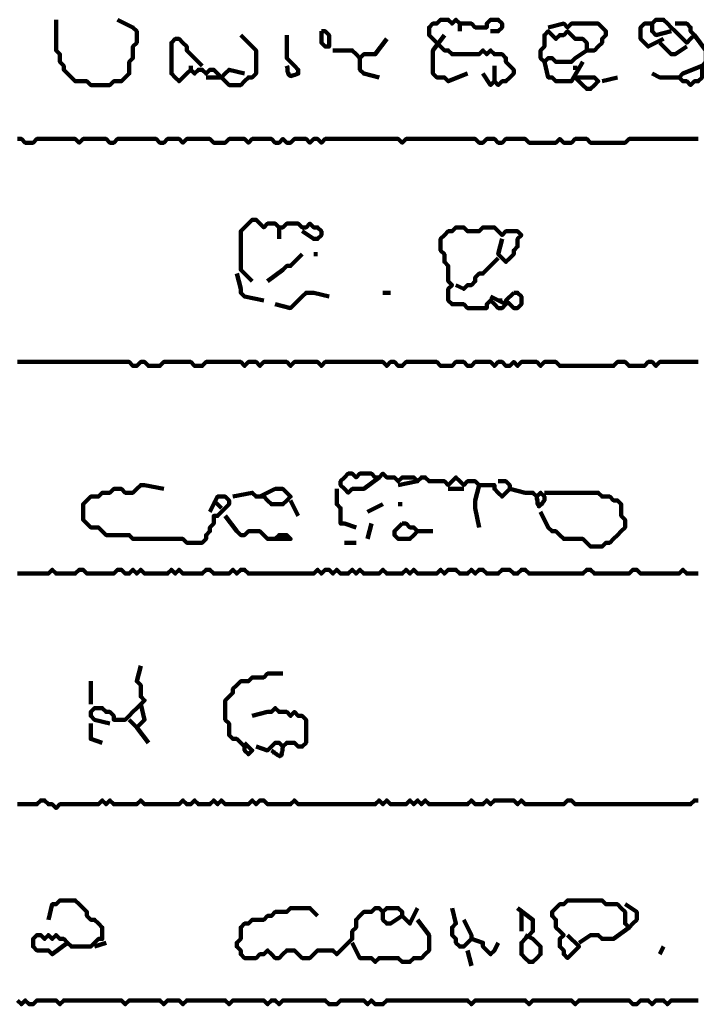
# Model space of a CAD drawing. Header units: metres. Extents: x 1959 to 4131, y 3282 to 4313.
# Tile 190 of 256: x 2407.58 to 2409.21, y 4289.79 to 4292.15. Entities that reach past the tile are written whole.
import ezdxf

# ---------------------------------------------------------------- set-up
doc = ezdxf.new("R2010")
doc.units = ezdxf.units.M
doc.layers.add('P', color=250, linetype='Continuous', lineweight=100)

msp = doc.modelspace()

# ---------------------------------------------------------------- linework, layer by layer
at = {"layer": 'P', "color": 0, "linetype": 'Continuous'}
for points in [[(2407.6722, 4292.1549), (2407.6722, 4292.118), (2407.6722, 4292.1087), (2407.6722, 4292.0995), (2407.6722, 4292.0903), (2407.6722, 4292.081), (2407.6814, 4292.0718), (2407.6814, 4292.0626), (2407.6814, 4292.0534), (2407.6907, 4292.0441), (2407.6907, 4292.0349), (2407.6999, 4292.0257), (2407.7091, 4292.0164), (2407.7183, 4292.0072), (2407.7276, 4292.0072), (2407.7368, 4292.0072), (2407.746, 4292.0072), (2407.7553, 4291.998), (2407.7645, 4291.998), (2407.7737, 4291.998), (2407.783, 4291.998), (2407.7922, 4291.998), (2407.8014, 4291.998), (2407.8107, 4292.0072), (2407.8199, 4292.0072), (2407.8291, 4292.0072), (2407.8383, 4292.0164), (2407.8476, 4292.0257), (2407.8476, 4292.0349), (2407.8476, 4292.0441), (2407.8476, 4292.0534), (2407.8568, 4292.0626), (2407.8568, 4292.0718), (2407.8568, 4292.081), (2407.8568, 4292.0903), (2407.866, 4292.0995), (2407.866, 4292.1087), (2407.866, 4292.118), (2407.866, 4292.1272), (2407.8568, 4292.1364), (2407.8199, 4292.1549)], [(2408.6968, 4292.0257), (2408.7153, 4291.998), (2408.7245, 4292.0072), (2408.7337, 4291.998), (2408.743, 4292.0072), (2408.7522, 4292.0072), (2408.7614, 4292.0164), (2408.7707, 4292.0257), (2408.7707, 4292.0349), (2408.7614, 4292.0441), (2408.7522, 4292.0534), (2408.7522, 4292.0626), (2408.743, 4292.0718), (2408.7337, 4292.0718), (2408.7245, 4292.0718), (2408.7153, 4292.081), (2408.706, 4292.0718), (2408.6968, 4292.081), (2408.6876, 4292.0718), (2408.6783, 4292.0718), (2408.6691, 4292.0718), (2408.6599, 4292.0718), (2408.6507, 4292.0718), (2408.6414, 4292.0718), (2408.6322, 4292.0718), (2408.623, 4292.0718), (2408.6137, 4292.081), (2408.6045, 4292.081), (2408.5953, 4292.0903), (2408.586, 4292.0995), (2408.5768, 4292.1087), (2408.5676, 4292.118), (2408.5676, 4292.1272), (2408.5676, 4292.1364), (2408.5768, 4292.1457), (2408.586, 4292.1457), (2408.5953, 4292.1549), (2408.6045, 4292.1549), (2408.6137, 4292.1549), (2408.623, 4292.1457), (2408.6322, 4292.1549), (2408.6414, 4292.1457), (2408.6507, 4292.1457), (2408.6599, 4292.1457), (2408.6691, 4292.1457), (2408.6783, 4292.1364), (2408.6876, 4292.1364), (2408.6968, 4292.1364), (2408.706, 4292.1364), (2408.706, 4292.1457), (2408.7153, 4292.1549), (2408.7245, 4292.1549), (2408.7337, 4292.1549), (2408.743, 4292.1457), (2408.743, 4292.1364), (2408.7337, 4292.1272), (2408.7153, 4292.1272)], [(2409.1491, 4292.1272), (2409.1122, 4292.118), (2409.103, 4292.1272), (2409.103, 4292.1364), (2409.103, 4292.1457), (2409.1122, 4292.1549), (2409.1214, 4292.1549), (2409.1307, 4292.1549), (2409.1399, 4292.1457), (2409.1491, 4292.1364), (2409.1583, 4292.1272), (2409.1676, 4292.118), (2409.1768, 4292.1087), (2409.186, 4292.0995), (2409.1953, 4292.1087), (2409.2045, 4292.118), (2409.1953, 4292.1272), (2409.1953, 4292.1364), (2409.186, 4292.1457), (2409.1768, 4292.1457), (2409.1583, 4292.1457)], [(2408.6414, 4292.1457), (2408.6414, 4292.1272)], [(2408.8537, 4292.1364), (2408.8907, 4292.1457), (2408.8999, 4292.1364), (2408.9091, 4292.1457), (2408.9183, 4292.1457), (2408.9276, 4292.1457), (2408.9368, 4292.1457), (2408.946, 4292.1457), (2408.9553, 4292.1457), (2408.9645, 4292.1457), (2408.9737, 4292.1457), (2408.983, 4292.1364), (2408.9922, 4292.1272), (2408.9922, 4292.118), (2408.983, 4292.1087), (2408.983, 4292.0995), (2408.9737, 4292.0903), (2408.9645, 4292.081), (2408.9553, 4292.081), (2408.946, 4292.081), (2408.946, 4292.0903), (2408.946, 4292.0995), (2408.9368, 4292.1087), (2408.9276, 4292.1087), (2408.9183, 4292.1087), (2408.9091, 4292.118), (2408.8999, 4292.1272), (2408.8907, 4292.118), (2408.8814, 4292.118), (2408.8722, 4292.1087), (2408.863, 4292.118), (2408.8537, 4292.1272), (2408.8445, 4292.118), (2408.8445, 4292.1087), (2408.8445, 4292.0995), (2408.8445, 4292.0903), (2408.8353, 4292.081), (2408.8353, 4292.0718), (2408.8353, 4292.0626), (2408.8445, 4292.0534), (2408.8537, 4292.0626), (2408.863, 4292.0626), (2408.8722, 4292.0534), (2408.8814, 4292.0534), (2408.8907, 4292.0534), (2408.8999, 4292.0534), (2408.9091, 4292.0534), (2408.9183, 4292.0626), (2408.946, 4292.081)], [(2409.1307, 4292.1087), (2409.0937, 4292.0903), (2409.0845, 4292.0995), (2409.0753, 4292.1087), (2409.0753, 4292.118), (2409.0753, 4292.1272), (2409.0753, 4292.1364), (2409.0845, 4292.1457), (2409.103, 4292.1457)], [(2408.1153, 4292.118), (2408.143, 4292.0903), (2408.1522, 4292.081), (2408.1522, 4292.0718), (2408.1522, 4292.0626), (2408.1522, 4292.0534), (2408.1522, 4292.0441), (2408.1522, 4292.0349), (2408.1522, 4292.0257), (2408.143, 4292.0164), (2408.1337, 4292.0164), (2408.1245, 4292.0072), (2408.1153, 4291.998), (2408.106, 4291.998), (2408.0968, 4291.998), (2408.0876, 4291.998), (2408.0783, 4292.0072), (2408.0691, 4292.0164), (2408.0599, 4292.0257), (2408.0507, 4292.0349), (2408.0414, 4292.0349), (2408.0322, 4292.0257), (2408.023, 4292.0349), (2408.0137, 4292.0349), (2408.0045, 4292.0257), (2407.9953, 4292.0349), (2407.986, 4292.0257), (2407.9768, 4292.0164), (2407.9676, 4292.0072), (2407.9583, 4292.0164), (2407.9491, 4292.0257), (2407.9491, 4292.0349), (2407.9491, 4292.0441), (2407.9491, 4292.0534), (2407.9491, 4292.0626), (2407.9491, 4292.0718), (2407.9491, 4292.081), (2407.9491, 4292.0903), (2407.9491, 4292.0995), (2407.9583, 4292.1087), (2407.9676, 4292.1087), (2407.9768, 4292.0995), (2407.986, 4292.0903), (2407.986, 4292.081), (2408.023, 4292.0441)], [(2408.226, 4292.118), (2408.226, 4292.081), (2408.226, 4292.0718), (2408.226, 4292.0626), (2408.2353, 4292.0534), (2408.2445, 4292.0441), (2408.2537, 4292.0349), (2408.2537, 4292.0257), (2408.2491, 4292.0241), (2408.246, 4292.0226), (2408.2399, 4292.021), (2408.2353, 4292.0195), (2408.2322, 4292.021), (2408.2307, 4292.0226), (2408.2291, 4292.0272), (2408.2276, 4292.0303), (2408.2276, 4292.0349), (2408.2276, 4292.0395), (2408.226, 4292.0441)], [(2408.3091, 4292.1272), (2408.3183, 4292.1272), (2408.3276, 4292.118), (2408.3276, 4292.1087), (2408.3276, 4292.0995), (2408.3276, 4292.0903), (2408.3183, 4292.0903), (2408.3091, 4292.0995), (2408.3091, 4292.1087), (2408.3091, 4292.1272)], [(2408.466, 4292.1087), (2408.4383, 4292.0718), (2408.4291, 4292.0718), (2408.4199, 4292.0718), (2408.4107, 4292.0718), (2408.4014, 4292.0626), (2408.3922, 4292.0718), (2408.383, 4292.081), (2408.3368, 4292.081)], [(2408.6045, 4292.118), (2408.5768, 4292.081), (2408.5768, 4292.0718), (2408.5768, 4292.0626), (2408.5768, 4292.0534), (2408.5768, 4292.0441), (2408.5768, 4292.0349), (2408.5768, 4292.0257), (2408.586, 4292.0164), (2408.5953, 4292.0164), (2408.6045, 4292.0164), (2408.6137, 4292.0072), (2408.6599, 4292.0257)], [(2409.2045, 4292.118), (2409.2322, 4292.081), (2409.2322, 4292.0718), (2409.2322, 4292.0626), (2409.2322, 4292.0534), (2409.223, 4292.0441), (2409.223, 4292.0349), (2409.223, 4292.0257), (2409.223, 4292.0164), (2409.2137, 4292.0072), (2409.2045, 4292.0072), (2409.1953, 4291.998), (2409.186, 4292.0072), (2409.1768, 4292.0072), (2409.1676, 4292.0164), (2409.1768, 4292.0257), (2409.223, 4292.0441)], [(2409.1214, 4292.0995), (2409.1399, 4292.081), (2409.1491, 4292.0718), (2409.1583, 4292.0718), (2409.186, 4292.0903)], [(2408.4014, 4292.0626), (2408.4014, 4292.0349), (2408.4107, 4292.0257), (2408.4476, 4292.0164)], [(2407.9953, 4292.0441), (2407.9953, 4292.0349)], [(2408.0322, 4292.0164), (2408.0691, 4292.0164), (2408.0783, 4292.0257), (2408.0876, 4292.0349), (2408.1245, 4292.0257)], [(2408.7245, 4292.0441), (2408.7245, 4292.0072)], [(2408.8445, 4292.0534), (2408.8537, 4292.0164), (2408.863, 4292.0164), (2408.8722, 4292.0072), (2408.8814, 4292.0072), (2408.8907, 4292.0072), (2408.8999, 4292.0072), (2408.9091, 4292.0072), (2408.9368, 4292.0534)], [(2408.9183, 4292.0441), (2408.9183, 4292.0349)], [(2408.9183, 4292.0164), (2408.9276, 4292.0164), (2408.9368, 4292.0164), (2408.946, 4292.0164), (2408.9553, 4292.0164), (2408.9645, 4292.0164), (2408.9737, 4292.0072), (2408.9645, 4291.998), (2408.9553, 4291.9887), (2408.946, 4291.9887), (2408.9368, 4291.998), (2408.9183, 4292.0164)], [(2408.983, 4292.0072), (2409.0199, 4292.0164)], [(2409.103, 4292.0257), (2409.1214, 4292.0164), (2409.1307, 4292.0164), (2409.1399, 4292.0164), (2409.1676, 4292.0164)], [(2407.5799, 4291.8687), (2407.5891, 4291.8687), (2407.5983, 4291.8595), (2407.6076, 4291.8595), (2407.6168, 4291.8595), (2407.626, 4291.8687), (2407.6353, 4291.8687), (2407.6445, 4291.8687), (2407.6537, 4291.8687), (2407.663, 4291.8687), (2407.6722, 4291.8687), (2407.6814, 4291.8687), (2407.6907, 4291.8687), (2407.6999, 4291.8687), (2407.7091, 4291.8687), (2407.7183, 4291.8687), (2407.7276, 4291.8595), (2407.7368, 4291.8687), (2407.746, 4291.8687), (2407.7553, 4291.8687), (2407.7645, 4291.8687), (2407.7737, 4291.8687), (2407.783, 4291.8687), (2407.7922, 4291.8687), (2407.8014, 4291.8595), (2407.8107, 4291.8595), (2407.8199, 4291.8687), (2407.8291, 4291.8687), (2407.8383, 4291.8687), (2407.8476, 4291.8687), (2407.8568, 4291.8687), (2407.866, 4291.8687), (2407.8753, 4291.8687), (2407.8845, 4291.8687), (2407.8937, 4291.8687), (2407.903, 4291.8687), (2407.9122, 4291.8687), (2407.9214, 4291.8595), (2407.9307, 4291.8595), (2407.9399, 4291.8687), (2407.9491, 4291.8687), (2407.9583, 4291.8687), (2407.9676, 4291.8687), (2407.9768, 4291.8595), (2407.986, 4291.8687), (2407.9953, 4291.8687), (2408.0045, 4291.8687), (2408.0137, 4291.8687), (2408.023, 4291.8687), (2408.0322, 4291.8687), (2408.0414, 4291.8687), (2408.0507, 4291.8595), (2408.0599, 4291.8595), (2408.0691, 4291.8595), (2408.0783, 4291.8595), (2408.0876, 4291.8687), (2408.0968, 4291.8687), (2408.106, 4291.8687), (2408.1153, 4291.8687), (2408.1245, 4291.8687), (2408.1337, 4291.8595), (2408.143, 4291.8687), (2408.1522, 4291.8687), (2408.1614, 4291.8687), (2408.1707, 4291.8687), (2408.1799, 4291.8687), (2408.1891, 4291.8687), (2408.1983, 4291.8595), (2408.2076, 4291.8595), (2408.2168, 4291.8687), (2408.226, 4291.8595), (2408.2353, 4291.8595), (2408.2445, 4291.8687), (2408.2537, 4291.8687), (2408.263, 4291.8687), (2408.2722, 4291.8687), (2408.2814, 4291.8595), (2408.2907, 4291.8687), (2408.2999, 4291.8687), (2408.3091, 4291.8595), (2408.3183, 4291.8687), (2408.3276, 4291.8687), (2408.3368, 4291.8687), (2408.346, 4291.8687), (2408.3553, 4291.8687), (2408.3645, 4291.8687), (2408.3737, 4291.8687), (2408.383, 4291.8687), (2408.3922, 4291.8687), (2408.4014, 4291.8687), (2408.4107, 4291.8687), (2408.4199, 4291.8687), (2408.4291, 4291.8687), (2408.4383, 4291.8687), (2408.4476, 4291.8687), (2408.4568, 4291.8687), (2408.466, 4291.8687), (2408.4753, 4291.8687), (2408.4845, 4291.8687), (2408.4937, 4291.8687), (2408.503, 4291.8595), (2408.5122, 4291.8687), (2408.5214, 4291.8687), (2408.5307, 4291.8687), (2408.5399, 4291.8687), (2408.5491, 4291.8687), (2408.5583, 4291.8687), (2408.5676, 4291.8687), (2408.5768, 4291.8687), (2408.586, 4291.8687), (2408.5953, 4291.8687), (2408.6045, 4291.8687), (2408.6137, 4291.8687), (2408.623, 4291.8687), (2408.6322, 4291.8687), (2408.6414, 4291.8687), (2408.6507, 4291.8687), (2408.6599, 4291.8687), (2408.6691, 4291.8687), (2408.6783, 4291.8687), (2408.6876, 4291.8595), (2408.6968, 4291.8595), (2408.706, 4291.8687), (2408.7153, 4291.8687), (2408.7245, 4291.8687), (2408.7337, 4291.8595), (2408.743, 4291.8595), (2408.7522, 4291.8687), (2408.7614, 4291.8687), (2408.7707, 4291.8687), (2408.7799, 4291.8687), (2408.7891, 4291.8687), (2408.7983, 4291.8687), (2408.8076, 4291.8595), (2408.8168, 4291.8595), (2408.826, 4291.8595), (2408.8353, 4291.8595), (2408.8445, 4291.8595), (2408.8537, 4291.8595), (2408.863, 4291.8595), (2408.8722, 4291.8595), (2408.8814, 4291.8687), (2408.8907, 4291.8595), (2408.8999, 4291.8595), (2408.9091, 4291.8595), (2408.9183, 4291.8687), (2408.9276, 4291.8687), (2408.9368, 4291.8687), (2408.946, 4291.8687), (2408.9553, 4291.8595), (2408.9645, 4291.8595), (2408.9737, 4291.8595), (2408.983, 4291.8595), (2408.9922, 4291.8595), (2409.0014, 4291.8595), (2409.0107, 4291.8595), (2409.0199, 4291.8595), (2409.0291, 4291.8595), (2409.0383, 4291.8595), (2409.0476, 4291.8687), (2409.0568, 4291.8687), (2409.066, 4291.8687), (2409.0753, 4291.8687), (2409.0845, 4291.8687), (2409.0937, 4291.8687), (2409.103, 4291.8687), (2409.1122, 4291.8687), (2409.1214, 4291.8687), (2409.1307, 4291.8687), (2409.1399, 4291.8687), (2409.1491, 4291.8687), (2409.1583, 4291.8687), (2409.1676, 4291.8687), (2409.1768, 4291.8687), (2409.186, 4291.8687), (2409.1953, 4291.8687), (2409.2045, 4291.8687), (2409.2137, 4291.8687)], [(2408.143, 4291.5272), (2408.1153, 4291.5549), (2408.1153, 4291.5641), (2408.1153, 4291.5734), (2408.1153, 4291.5826), (2408.1153, 4291.5918), (2408.1153, 4291.601), (2408.1153, 4291.6103), (2408.1153, 4291.6195), (2408.1153, 4291.6287), (2408.1153, 4291.638), (2408.1153, 4291.6472), (2408.1245, 4291.6564), (2408.1337, 4291.6657), (2408.143, 4291.6749), (2408.1522, 4291.6749), (2408.1614, 4291.6657), (2408.1707, 4291.6564), (2408.1799, 4291.6657), (2408.1891, 4291.6657), (2408.1983, 4291.6657), (2408.2076, 4291.6564), (2408.2168, 4291.6564), (2408.226, 4291.6657), (2408.2353, 4291.6657), (2408.2445, 4291.6657), (2408.2537, 4291.6657), (2408.263, 4291.6564), (2408.2722, 4291.6564), (2408.2814, 4291.6657), (2408.2907, 4291.6564), (2408.2999, 4291.6564), (2408.3091, 4291.6472), (2408.3091, 4291.638), (2408.2999, 4291.6287), (2408.2907, 4291.6287), (2408.263, 4291.6472)], [(2408.2076, 4291.6564), (2408.2076, 4291.6287)], [(2408.7153, 4291.4903), (2408.7522, 4291.4718), (2408.743, 4291.4626), (2408.7337, 4291.4626), (2408.7245, 4291.4718), (2408.7153, 4291.481), (2408.706, 4291.4718), (2408.706, 4291.4626), (2408.6968, 4291.4626), (2408.6876, 4291.4626), (2408.6783, 4291.4626), (2408.6691, 4291.4626), (2408.6599, 4291.4626), (2408.6507, 4291.4718), (2408.6414, 4291.4718), (2408.6322, 4291.4718), (2408.623, 4291.4718), (2408.6137, 4291.481), (2408.6137, 4291.4903), (2408.6137, 4291.4995), (2408.6137, 4291.5087), (2408.623, 4291.518), (2408.6137, 4291.5272), (2408.6137, 4291.5364), (2408.6137, 4291.5457), (2408.6137, 4291.5549), (2408.6137, 4291.5641), (2408.6045, 4291.5734), (2408.6045, 4291.5826), (2408.6045, 4291.5918), (2408.5953, 4291.601), (2408.5953, 4291.6103), (2408.5953, 4291.6195), (2408.5953, 4291.6287), (2408.6045, 4291.638), (2408.6137, 4291.6472), (2408.623, 4291.6472), (2408.6322, 4291.6564), (2408.6414, 4291.6564), (2408.6507, 4291.6564), (2408.6599, 4291.6472), (2408.6691, 4291.6472), (2408.6783, 4291.6472), (2408.6876, 4291.6472), (2408.6968, 4291.6564), (2408.706, 4291.6564), (2408.7153, 4291.6564), (2408.7245, 4291.6564), (2408.7337, 4291.6472), (2408.743, 4291.638), (2408.7522, 4291.6472), (2408.7614, 4291.6472), (2408.7707, 4291.6472), (2408.7799, 4291.6472), (2408.7891, 4291.638), (2408.7799, 4291.6287), (2408.7799, 4291.6195), (2408.7799, 4291.6103), (2408.7707, 4291.601), (2408.7707, 4291.5918), (2408.7614, 4291.5826), (2408.7522, 4291.5734), (2408.743, 4291.5826), (2408.7337, 4291.5918), (2408.743, 4291.6287)], [(2408.263, 4291.5918), (2408.2353, 4291.5641), (2408.226, 4291.5641), (2408.2168, 4291.5549), (2408.1799, 4291.5272)], [(2408.2907, 4291.5918), (2408.2999, 4291.5918)], [(2408.7337, 4291.5826), (2408.6968, 4291.5457), (2408.6876, 4291.5457), (2408.6783, 4291.5364), (2408.6783, 4291.5272), (2408.6691, 4291.518), (2408.6599, 4291.518), (2408.6507, 4291.5087), (2408.6322, 4291.518)], [(2408.106, 4291.5457), (2408.1153, 4291.5087), (2408.1153, 4291.4995), (2408.1245, 4291.4903), (2408.1707, 4291.481)], [(2408.1983, 4291.4718), (2408.2353, 4291.4626), (2408.2445, 4291.4718), (2408.2537, 4291.481), (2408.263, 4291.4903), (2408.2722, 4291.4995), (2408.2814, 4291.4995), (2408.2907, 4291.4995), (2408.3276, 4291.4903)], [(2408.4568, 4291.4995), (2408.4753, 4291.4995)], [(2408.7707, 4291.4995), (2408.7799, 4291.4995), (2408.7891, 4291.4903), (2408.7891, 4291.481), (2408.7891, 4291.4718), (2408.7799, 4291.4626), (2408.7707, 4291.4626), (2408.7614, 4291.4718), (2408.7522, 4291.481), (2408.7707, 4291.4995)], [(2408.7337, 4291.481), (2408.743, 4291.481)], [(2407.5799, 4291.3334), (2407.5891, 4291.3334), (2407.5983, 4291.3334), (2407.6076, 4291.3334), (2407.6168, 4291.3334), (2407.626, 4291.3334), (2407.6353, 4291.3334), (2407.6445, 4291.3334), (2407.6537, 4291.3334), (2407.663, 4291.3334), (2407.6722, 4291.3334), (2407.6814, 4291.3334), (2407.6907, 4291.3334), (2407.6999, 4291.3334), (2407.7091, 4291.3334), (2407.7183, 4291.3334), (2407.7276, 4291.3334), (2407.7368, 4291.3334), (2407.746, 4291.3334), (2407.7553, 4291.3334), (2407.7645, 4291.3334), (2407.7737, 4291.3334), (2407.783, 4291.3334), (2407.7922, 4291.3334), (2407.8014, 4291.3334), (2407.8107, 4291.3334), (2407.8199, 4291.3334), (2407.8291, 4291.3334), (2407.8383, 4291.3334), (2407.8476, 4291.3334), (2407.8568, 4291.3241), (2407.866, 4291.3241), (2407.8753, 4291.3334), (2407.8845, 4291.3334), (2407.8937, 4291.3241), (2407.903, 4291.3241), (2407.9122, 4291.3241), (2407.9214, 4291.3241), (2407.9307, 4291.3334), (2407.9399, 4291.3334), (2407.9491, 4291.3334), (2407.9583, 4291.3334), (2407.9676, 4291.3334), (2407.9768, 4291.3334), (2407.986, 4291.3334), (2407.9953, 4291.3334), (2408.0045, 4291.3241), (2408.0137, 4291.3241), (2408.023, 4291.3241), (2408.0322, 4291.3334), (2408.0414, 4291.3334), (2408.0507, 4291.3334), (2408.0599, 4291.3334), (2408.0691, 4291.3334), (2408.0783, 4291.3334), (2408.0876, 4291.3334), (2408.0968, 4291.3334), (2408.106, 4291.3334), (2408.1153, 4291.3334), (2408.1245, 4291.3241), (2408.1337, 4291.3334), (2408.143, 4291.3334), (2408.1522, 4291.3334), (2408.1614, 4291.3241), (2408.1707, 4291.3334), (2408.1799, 4291.3334), (2408.1891, 4291.3334), (2408.1983, 4291.3334), (2408.2076, 4291.3334), (2408.2168, 4291.3334), (2408.226, 4291.3334), (2408.2353, 4291.3241), (2408.2445, 4291.3334), (2408.2537, 4291.3334), (2408.263, 4291.3334), (2408.2722, 4291.3334), (2408.2814, 4291.3334), (2408.2907, 4291.3334), (2408.2999, 4291.3334), (2408.3091, 4291.3241), (2408.3183, 4291.3334), (2408.3276, 4291.3334), (2408.3368, 4291.3334), (2408.346, 4291.3334), (2408.3553, 4291.3334), (2408.3645, 4291.3334), (2408.3737, 4291.3334), (2408.383, 4291.3334), (2408.3922, 4291.3334), (2408.4014, 4291.3334), (2408.4107, 4291.3334), (2408.4199, 4291.3334), (2408.4291, 4291.3334), (2408.4383, 4291.3334), (2408.4476, 4291.3334), (2408.4568, 4291.3334), (2408.466, 4291.3241), (2408.4753, 4291.3334), (2408.4845, 4291.3334), (2408.4937, 4291.3241), (2408.503, 4291.3241), (2408.5122, 4291.3334), (2408.5214, 4291.3334), (2408.5307, 4291.3334), (2408.5399, 4291.3334), (2408.5491, 4291.3334), (2408.5583, 4291.3334), (2408.5676, 4291.3334), (2408.5768, 4291.3334), (2408.586, 4291.3334), (2408.5953, 4291.3241), (2408.6045, 4291.3241), (2408.6137, 4291.3241), (2408.623, 4291.3241), (2408.6322, 4291.3334), (2408.6414, 4291.3334), (2408.6507, 4291.3334), (2408.6599, 4291.3241), (2408.6691, 4291.3241), (2408.6783, 4291.3334), (2408.6876, 4291.3334), (2408.6968, 4291.3334), (2408.706, 4291.3334), (2408.7153, 4291.3334), (2408.7245, 4291.3241), (2408.7337, 4291.3334), (2408.743, 4291.3334), (2408.7522, 4291.3241), (2408.7614, 4291.3241), (2408.7707, 4291.3334), (2408.7799, 4291.3241), (2408.7891, 4291.3334), (2408.7983, 4291.3334), (2408.8076, 4291.3334), (2408.8168, 4291.3334), (2408.826, 4291.3334), (2408.8353, 4291.3241), (2408.8445, 4291.3334), (2408.8537, 4291.3334), (2408.863, 4291.3334), (2408.8722, 4291.3334), (2408.8814, 4291.3241), (2408.8907, 4291.3241), (2408.8999, 4291.3241), (2408.9091, 4291.3241), (2408.9183, 4291.3241), (2408.9276, 4291.3241), (2408.9368, 4291.3241), (2408.946, 4291.3241), (2408.9553, 4291.3241), (2408.9645, 4291.3241), (2408.9737, 4291.3241), (2408.983, 4291.3241), (2408.9922, 4291.3241), (2409.0014, 4291.3241), (2409.0107, 4291.3241), (2409.0199, 4291.3334), (2409.0291, 4291.3334), (2409.0383, 4291.3334), (2409.0476, 4291.3241), (2409.0568, 4291.3241), (2409.066, 4291.3241), (2409.0753, 4291.3241), (2409.0845, 4291.3241), (2409.0937, 4291.3334), (2409.103, 4291.3334), (2409.1122, 4291.3241), (2409.1214, 4291.3334), (2409.1307, 4291.3334), (2409.1399, 4291.3334), (2409.1491, 4291.3334), (2409.1583, 4291.3334), (2409.1676, 4291.3334), (2409.1768, 4291.3334), (2409.186, 4291.3334), (2409.1953, 4291.3334), (2409.2045, 4291.3334), (2409.2137, 4291.3334)], [(2408.4476, 4291.0564), (2408.4107, 4291.0287), (2408.4014, 4291.0287), (2408.3922, 4291.0287), (2408.383, 4291.0287), (2408.3737, 4291.0195), (2408.3645, 4291.0287), (2408.3553, 4291.038), (2408.3553, 4291.0472), (2408.3645, 4291.0564), (2408.3737, 4291.0657), (2408.383, 4291.0657), (2408.3922, 4291.0564), (2408.4014, 4291.0657), (2408.4107, 4291.0657), (2408.4199, 4291.0657), (2408.4291, 4291.0657), (2408.4383, 4291.0564), (2408.4476, 4291.0564), (2408.4568, 4291.0657), (2408.466, 4291.0564), (2408.4753, 4291.0564), (2408.4845, 4291.0564), (2408.4937, 4291.0472), (2408.503, 4291.0564), (2408.5122, 4291.0564), (2408.5214, 4291.0564), (2408.5307, 4291.0564), (2408.5399, 4291.0472), (2408.5491, 4291.0564), (2408.5583, 4291.0564), (2408.5676, 4291.0472), (2408.5768, 4291.0472), (2408.586, 4291.0472), (2408.5953, 4291.0472), (2408.6045, 4291.0472), (2408.6137, 4291.038), (2408.623, 4291.0472), (2408.6322, 4291.0564), (2408.6414, 4291.0472), (2408.6507, 4291.038), (2408.6599, 4291.0472), (2408.6691, 4291.0472), (2408.6783, 4291.0472), (2408.6876, 4291.038), (2408.6968, 4291.038), (2408.706, 4291.038), (2408.7153, 4291.038), (2408.7245, 4291.038), (2408.7245, 4291.0287), (2408.7337, 4291.0195), (2408.743, 4291.0103), (2408.7522, 4291.0195), (2408.7614, 4291.0287), (2408.7614, 4291.038), (2408.7522, 4291.0472), (2408.7337, 4291.0472)], [(2408.5399, 4291.0472), (2408.4937, 4291.038)], [(2408.0414, 4290.9734), (2408.0599, 4291.0103), (2408.0691, 4291.0103), (2408.0783, 4291.0103), (2408.0876, 4291.001), (2408.0876, 4290.9918), (2408.0783, 4290.9826), (2408.0691, 4290.9734), (2408.0599, 4290.9641), (2408.0507, 4290.9641), (2408.0507, 4290.9549), (2408.0507, 4290.9457), (2408.0414, 4290.9364), (2408.0414, 4290.9272), (2408.0322, 4290.918), (2408.0322, 4290.9087), (2408.023, 4290.8995), (2408.0137, 4290.8995), (2408.0045, 4290.8995), (2407.9953, 4290.8995), (2407.986, 4290.8995), (2407.9768, 4290.9087), (2407.9676, 4290.9087), (2407.9583, 4290.9087), (2407.9491, 4290.9087), (2407.9399, 4290.9087), (2407.9307, 4290.9087), (2407.9214, 4290.9087), (2407.9122, 4290.9087), (2407.903, 4290.9087), (2407.8937, 4290.9087), (2407.8845, 4290.9087), (2407.8753, 4290.9087), (2407.866, 4290.9087), (2407.8568, 4290.9087), (2407.8476, 4290.918), (2407.8383, 4290.918), (2407.8291, 4290.918), (2407.8199, 4290.918), (2407.8107, 4290.918), (2407.8014, 4290.918), (2407.7922, 4290.918), (2407.783, 4290.9272), (2407.7737, 4290.9364), (2407.7645, 4290.9364), (2407.7553, 4290.9364), (2407.746, 4290.9457), (2407.7368, 4290.9549), (2407.7368, 4290.9641), (2407.7368, 4290.9734), (2407.7368, 4290.9826), (2407.7368, 4290.9918), (2407.746, 4291.001), (2407.7553, 4291.0103), (2407.7645, 4291.0103), (2407.7737, 4291.0103), (2407.783, 4291.0195), (2407.7922, 4291.0195), (2407.8014, 4291.0195), (2407.8107, 4291.0287), (2407.8199, 4291.0287), (2407.8291, 4291.0287), (2407.8383, 4291.0195), (2407.8476, 4291.0195), (2407.8568, 4291.0195), (2407.866, 4291.0287), (2407.8753, 4291.038), (2407.8845, 4291.038), (2407.9307, 4291.0287)], [(2408.1614, 4291.0103), (2408.1983, 4291.0287), (2408.2076, 4291.0287), (2408.2168, 4291.0287), (2408.226, 4291.0195), (2408.2353, 4291.0103), (2408.226, 4291.001), (2408.2168, 4290.9918), (2408.2076, 4290.9918), (2408.1983, 4290.9918), (2408.1891, 4290.9918), (2408.1799, 4291.001), (2408.1707, 4291.0103), (2408.1614, 4291.0103), (2408.1522, 4291.0103), (2408.143, 4291.0195), (2408.0968, 4291.0103)], [(2408.346, 4291.0287), (2408.346, 4290.9918), (2408.3553, 4290.9826), (2408.3553, 4290.9734), (2408.3553, 4290.9641), (2408.3553, 4290.9549), (2408.3553, 4290.9457), (2408.3645, 4290.9457), (2408.3922, 4290.9364)], [(2408.6137, 4291.0287), (2408.6507, 4291.0287)], [(2408.6876, 4291.038), (2408.6783, 4291.001), (2408.6783, 4290.9918), (2408.6783, 4290.9826), (2408.6876, 4290.9364)], [(2408.7614, 4291.0287), (2408.7983, 4291.0195), (2408.8076, 4291.0195), (2408.8168, 4291.0195), (2408.826, 4291.0103), (2408.8353, 4291.0195), (2408.8445, 4291.0103), (2408.8445, 4291.001), (2408.8414, 4290.998), (2408.8399, 4290.9949), (2408.8353, 4290.9903), (2408.8322, 4290.9872), (2408.8307, 4290.9872), (2408.8291, 4290.9903), (2408.8276, 4290.9949), (2408.8276, 4290.998), (2408.8276, 4291.001), (2408.826, 4291.0057), (2408.826, 4291.0103)], [(2408.8445, 4291.0195), (2408.8814, 4291.0195), (2408.8907, 4291.0195), (2408.8999, 4291.0195), (2408.9091, 4291.0195), (2408.9183, 4291.0195), (2408.9276, 4291.0195), (2408.9368, 4291.0195), (2408.946, 4291.0195), (2408.9553, 4291.0195), (2408.9645, 4291.0195), (2408.9737, 4291.0195), (2408.983, 4291.0103), (2408.9922, 4291.0103), (2409.0014, 4291.0103), (2409.0107, 4291.001), (2409.0199, 4291.001), (2409.0291, 4290.9918), (2409.0291, 4290.9826), (2409.0291, 4290.9734), (2409.0291, 4290.9641), (2409.0383, 4290.9549), (2409.0383, 4290.9457), (2409.0383, 4290.9364), (2409.0291, 4290.9272), (2409.0199, 4290.918), (2409.0107, 4290.9087), (2409.0014, 4290.8995), (2408.9922, 4290.8995), (2408.983, 4290.8903), (2408.9737, 4290.8903), (2408.9645, 4290.8903), (2408.9553, 4290.8903), (2408.946, 4290.8995), (2408.9368, 4290.9087), (2408.9276, 4290.9087), (2408.9183, 4290.9087), (2408.9091, 4290.9087), (2408.8999, 4290.9087), (2408.8907, 4290.9087), (2408.8814, 4290.918), (2408.8722, 4290.9272), (2408.863, 4290.9272), (2408.8537, 4290.9364), (2408.8353, 4290.9734)], [(2408.0507, 4291.001), (2408.0691, 4290.9826)], [(2408.2353, 4291.001), (2408.2537, 4290.9641)], [(2408.4199, 4290.9734), (2408.4568, 4290.9918)], [(2408.4937, 4290.9918), (2408.503, 4290.9918)], [(2408.0783, 4290.9641), (2408.106, 4290.9272), (2408.1153, 4290.918), (2408.1245, 4290.918), (2408.1337, 4290.9272), (2408.143, 4290.9272), (2408.1522, 4290.9272), (2408.1614, 4290.9272), (2408.1707, 4290.918), (2408.1799, 4290.9087), (2408.1891, 4290.9087), (2408.1983, 4290.9087), (2408.2076, 4290.918), (2408.2168, 4290.918), (2408.226, 4290.918), (2408.2353, 4290.9087), (2408.1983, 4290.9087)], [(2408.4291, 4290.9457), (2408.4199, 4290.9087)], [(2408.503, 4290.9457), (2408.5122, 4290.9457), (2408.5214, 4290.9364), (2408.5307, 4290.9364), (2408.5399, 4290.9272), (2408.5307, 4290.918), (2408.5214, 4290.9087), (2408.5122, 4290.9087), (2408.503, 4290.9087), (2408.4937, 4290.9087), (2408.4845, 4290.918), (2408.4845, 4290.9272), (2408.503, 4290.9457)], [(2408.5399, 4290.9272), (2408.5768, 4290.9272)], [(2408.3645, 4290.8995), (2408.3922, 4290.8995)], [(2407.5799, 4290.8257), (2407.5891, 4290.8257), (2407.5983, 4290.8257), (2407.6076, 4290.8257), (2407.6168, 4290.8257), (2407.626, 4290.8257), (2407.6353, 4290.8257), (2407.6445, 4290.8257), (2407.6537, 4290.8257), (2407.663, 4290.8349), (2407.6722, 4290.8257), (2407.6814, 4290.8257), (2407.6907, 4290.8257), (2407.6999, 4290.8257), (2407.7091, 4290.8257), (2407.7183, 4290.8257), (2407.7276, 4290.8349), (2407.7368, 4290.8349), (2407.746, 4290.8257), (2407.7553, 4290.8257), (2407.7645, 4290.8257), (2407.7737, 4290.8257), (2407.783, 4290.8257), (2407.7922, 4290.8257), (2407.8014, 4290.8257), (2407.8107, 4290.8257), (2407.8199, 4290.8349), (2407.8291, 4290.8349), (2407.8383, 4290.8257), (2407.8476, 4290.8257), (2407.8568, 4290.8349), (2407.866, 4290.8257), (2407.8753, 4290.8349), (2407.8845, 4290.8257), (2407.8937, 4290.8257), (2407.903, 4290.8257), (2407.9122, 4290.8257), (2407.9214, 4290.8257), (2407.9307, 4290.8257), (2407.9399, 4290.8257), (2407.9491, 4290.8349), (2407.9583, 4290.8257), (2407.9676, 4290.8349), (2407.9768, 4290.8257), (2407.986, 4290.8257), (2407.9953, 4290.8257), (2408.0045, 4290.8257), (2408.0137, 4290.8257), (2408.023, 4290.8257), (2408.0322, 4290.8349), (2408.0414, 4290.8349), (2408.0507, 4290.8257), (2408.0599, 4290.8257), (2408.0691, 4290.8257), (2408.0783, 4290.8257), (2408.0876, 4290.8257), (2408.0968, 4290.8349), (2408.106, 4290.8257), (2408.1153, 4290.8349), (2408.1245, 4290.8349), (2408.1337, 4290.8257), (2408.143, 4290.8257), (2408.1522, 4290.8257), (2408.1614, 4290.8257), (2408.1707, 4290.8257), (2408.1799, 4290.8257), (2408.1891, 4290.8257), (2408.1983, 4290.8257), (2408.2076, 4290.8257), (2408.2168, 4290.8257), (2408.226, 4290.8257), (2408.2353, 4290.8257), (2408.2445, 4290.8257), (2408.2537, 4290.8257), (2408.263, 4290.8257), (2408.2722, 4290.8257), (2408.2814, 4290.8257), (2408.2907, 4290.8257), (2408.2999, 4290.8349), (2408.3091, 4290.8257), (2408.3183, 4290.8349), (2408.3276, 4290.8349), (2408.3368, 4290.8257), (2408.346, 4290.8349), (2408.3553, 4290.8257), (2408.3645, 4290.8257), (2408.3737, 4290.8257), (2408.383, 4290.8349), (2408.3922, 4290.8257), (2408.4014, 4290.8349), (2408.4107, 4290.8257), (2408.4199, 4290.8257), (2408.4291, 4290.8257), (2408.4383, 4290.8257), (2408.4476, 4290.8257), (2408.4568, 4290.8349), (2408.466, 4290.8257), (2408.4753, 4290.8257), (2408.4845, 4290.8257), (2408.4937, 4290.8257), (2408.503, 4290.8257), (2408.5122, 4290.8349), (2408.5214, 4290.8257), (2408.5307, 4290.8349), (2408.5399, 4290.8257), (2408.5491, 4290.8257), (2408.5583, 4290.8257), (2408.5676, 4290.8257), (2408.5768, 4290.8257), (2408.586, 4290.8257), (2408.5953, 4290.8349), (2408.6045, 4290.8257), (2408.6137, 4290.8349), (2408.623, 4290.8349), (2408.6322, 4290.8349), (2408.6414, 4290.8257), (2408.6507, 4290.8257), (2408.6599, 4290.8257), (2408.6691, 4290.8349), (2408.6783, 4290.8257), (2408.6876, 4290.8349), (2408.6968, 4290.8349), (2408.706, 4290.8257), (2408.7153, 4290.8257), (2408.7245, 4290.8257), (2408.7337, 4290.8257), (2408.743, 4290.8349), (2408.7522, 4290.8349), (2408.7614, 4290.8349), (2408.7707, 4290.8257), (2408.7799, 4290.8257), (2408.7891, 4290.8349), (2408.7983, 4290.8349), (2408.8076, 4290.8257), (2408.8168, 4290.8257), (2408.826, 4290.8257), (2408.8353, 4290.8257), (2408.8445, 4290.8257), (2408.8537, 4290.8257), (2408.863, 4290.8257), (2408.8722, 4290.8257), (2408.8814, 4290.8257), (2408.8907, 4290.8257), (2408.8999, 4290.8257), (2408.9091, 4290.8257), (2408.9183, 4290.8257), (2408.9276, 4290.8257), (2408.9368, 4290.8257), (2408.946, 4290.8349), (2408.9553, 4290.8349), (2408.9645, 4290.8257), (2408.9737, 4290.8257), (2408.983, 4290.8257), (2408.9922, 4290.8257), (2409.0014, 4290.8257), (2409.0107, 4290.8257), (2409.0199, 4290.8257), (2409.0291, 4290.8257), (2409.0383, 4290.8257), (2409.0476, 4290.8257), (2409.0568, 4290.8349), (2409.066, 4290.8349), (2409.0753, 4290.8257), (2409.0845, 4290.8257), (2409.0937, 4290.8257), (2409.103, 4290.8257), (2409.1122, 4290.8257), (2409.1214, 4290.8257), (2409.1307, 4290.8257), (2409.1399, 4290.8257), (2409.1491, 4290.8257), (2409.1583, 4290.8257), (2409.1676, 4290.8257), (2409.1768, 4290.8349), (2409.186, 4290.8257), (2409.1953, 4290.8257), (2409.2045, 4290.8257), (2409.2137, 4290.8257)], [(2407.8753, 4290.6041), (2407.866, 4290.5672), (2407.8753, 4290.558), (2407.8753, 4290.5487), (2407.8753, 4290.5395), (2407.8753, 4290.5303), (2407.8845, 4290.521), (2407.8753, 4290.5118), (2407.866, 4290.5026), (2407.8568, 4290.4934), (2407.8476, 4290.4841), (2407.8383, 4290.4749), (2407.8291, 4290.4749), (2407.8199, 4290.4749), (2407.8107, 4290.4749), (2407.8107, 4290.4841), (2407.8014, 4290.4934), (2407.7922, 4290.4934), (2407.783, 4290.5026), (2407.7737, 4290.5026), (2407.7645, 4290.5026), (2407.7553, 4290.4934), (2407.7553, 4290.4841), (2407.7645, 4290.4749), (2407.8014, 4290.4657)], [(2408.1245, 4290.4195), (2408.143, 4290.401), (2408.1337, 4290.3918), (2408.1245, 4290.401), (2408.1245, 4290.4103), (2408.1153, 4290.4195), (2408.106, 4290.4287), (2408.0968, 4290.4287), (2408.0876, 4290.438), (2408.0876, 4290.4472), (2408.0876, 4290.4564), (2408.0876, 4290.4657), (2408.0783, 4290.4749), (2408.0783, 4290.4841), (2408.0783, 4290.4934), (2408.0783, 4290.5026), (2408.0783, 4290.5118), (2408.0783, 4290.521), (2408.0876, 4290.5303), (2408.0968, 4290.5395), (2408.0968, 4290.5487), (2408.106, 4290.558), (2408.1153, 4290.5672), (2408.1245, 4290.5672), (2408.1337, 4290.5672), (2408.143, 4290.5764), (2408.1522, 4290.5764), (2408.1614, 4290.5764), (2408.1707, 4290.5764), (2408.1799, 4290.5857), (2408.1891, 4290.5857), (2408.1983, 4290.5857), (2408.2168, 4290.5857)], [(2407.7553, 4290.5672), (2407.7553, 4290.5487), (2407.7553, 4290.5395), (2407.7553, 4290.5303), (2407.7553, 4290.5118)], [(2407.8753, 4290.5118), (2407.8845, 4290.4749), (2407.8753, 4290.4657), (2407.866, 4290.4564), (2407.8937, 4290.4195)], [(2408.143, 4290.4841), (2408.1799, 4290.4934), (2408.1891, 4290.4934), (2408.1983, 4290.5026), (2408.2076, 4290.4934), (2408.2168, 4290.4934), (2408.226, 4290.4934), (2408.2353, 4290.4841), (2408.2445, 4290.4934), (2408.2537, 4290.4841), (2408.263, 4290.4841), (2408.2722, 4290.4749), (2408.2722, 4290.4657), (2408.2722, 4290.4564), (2408.2722, 4290.4472), (2408.2722, 4290.438), (2408.2722, 4290.4287), (2408.2722, 4290.4195), (2408.263, 4290.4103), (2408.2537, 4290.4103), (2408.2445, 4290.4195), (2408.2353, 4290.4195), (2408.226, 4290.4195), (2408.2168, 4290.4103), (2408.2076, 4290.4195), (2408.1983, 4290.4195), (2408.1891, 4290.4103), (2408.1799, 4290.401), (2408.1522, 4290.4103)], [(2407.8476, 4290.4749), (2407.866, 4290.4564)], [(2407.7553, 4290.4657), (2407.7553, 4290.4472), (2407.7553, 4290.438), (2407.7553, 4290.4287), (2407.783, 4290.4195)], [(2408.2168, 4290.4103), (2408.2153, 4290.4041), (2408.2153, 4290.3995), (2408.2137, 4290.3964), (2408.2137, 4290.3934), (2408.2122, 4290.3887), (2408.2091, 4290.3872), (2408.206, 4290.3887), (2408.203, 4290.3903), (2408.1999, 4290.3934), (2408.1968, 4290.3949), (2408.1937, 4290.398), (2408.1891, 4290.401)], [(2409.2137, 4290.281), (2409.2045, 4290.281), (2409.1953, 4290.2718), (2409.186, 4290.2718), (2409.1768, 4290.2718), (2409.1676, 4290.2718), (2409.1583, 4290.2718), (2409.1491, 4290.2718), (2409.1399, 4290.2718), (2409.1307, 4290.2718), (2409.1214, 4290.2718), (2409.1122, 4290.2718), (2409.103, 4290.2718), (2409.0937, 4290.2718), (2409.0845, 4290.2718), (2409.0753, 4290.2718), (2409.066, 4290.2718), (2409.0568, 4290.2718), (2409.0476, 4290.2718), (2409.0383, 4290.2718), (2409.0291, 4290.2718), (2409.0199, 4290.2718), (2409.0107, 4290.2718), (2409.0014, 4290.2718), (2408.9922, 4290.2718), (2408.983, 4290.2718), (2408.9737, 4290.2718), (2408.9645, 4290.2718), (2408.9553, 4290.2718), (2408.946, 4290.2718), (2408.9368, 4290.2718), (2408.9276, 4290.2718), (2408.9183, 4290.2718), (2408.9091, 4290.281), (2408.8999, 4290.281), (2408.8907, 4290.2718), (2408.8814, 4290.2718), (2408.8722, 4290.2718), (2408.863, 4290.2718), (2408.8537, 4290.2718), (2408.8445, 4290.2718), (2408.8353, 4290.2718), (2408.826, 4290.2718), (2408.8168, 4290.2718), (2408.8076, 4290.2718), (2408.7983, 4290.2718), (2408.7891, 4290.281), (2408.7799, 4290.2718), (2408.7707, 4290.281), (2408.7614, 4290.281), (2408.7522, 4290.281), (2408.743, 4290.281), (2408.7337, 4290.281), (2408.7245, 4290.281), (2408.7153, 4290.2718), (2408.706, 4290.281), (2408.6968, 4290.2718), (2408.6876, 4290.2718), (2408.6783, 4290.2718), (2408.6691, 4290.281), (2408.6599, 4290.2718), (2408.6507, 4290.2718), (2408.6414, 4290.2718), (2408.6322, 4290.2718), (2408.623, 4290.2718), (2408.6137, 4290.2718), (2408.6045, 4290.2718), (2408.5953, 4290.2718), (2408.586, 4290.2718), (2408.5768, 4290.2718), (2408.5676, 4290.2718), (2408.5583, 4290.281), (2408.5491, 4290.2718), (2408.5399, 4290.281), (2408.5307, 4290.2718), (2408.5214, 4290.281), (2408.5122, 4290.2718), (2408.503, 4290.2718), (2408.4937, 4290.2718), (2408.4845, 4290.2718), (2408.4753, 4290.2718), (2408.466, 4290.281), (2408.4568, 4290.2718), (2408.4476, 4290.281), (2408.4383, 4290.2718), (2408.4291, 4290.2718), (2408.4199, 4290.2718), (2408.4107, 4290.2718), (2408.4014, 4290.2718), (2408.3922, 4290.2718), (2408.383, 4290.2718), (2408.3737, 4290.2718), (2408.3645, 4290.2718), (2408.3553, 4290.2718), (2408.346, 4290.2718), (2408.3368, 4290.2718), (2408.3276, 4290.2718), (2408.3183, 4290.2718), (2408.3091, 4290.2718), (2408.2999, 4290.2718), (2408.2907, 4290.2718), (2408.2814, 4290.2718), (2408.2722, 4290.2718), (2408.263, 4290.2718), (2408.2537, 4290.2718), (2408.2445, 4290.281), (2408.2353, 4290.2718), (2408.226, 4290.2718), (2408.2168, 4290.2718), (2408.2076, 4290.2718), (2408.1983, 4290.2718), (2408.1891, 4290.2718), (2408.1799, 4290.2718), (2408.1707, 4290.281), (2408.1614, 4290.281), (2408.1522, 4290.2718), (2408.143, 4290.281), (2408.1337, 4290.2718), (2408.1245, 4290.2718), (2408.1153, 4290.2718), (2408.106, 4290.2718), (2408.0968, 4290.2718), (2408.0876, 4290.2718), (2408.0783, 4290.2718), (2408.0691, 4290.281), (2408.0599, 4290.2718), (2408.0507, 4290.281), (2408.0414, 4290.2718), (2408.0322, 4290.2718), (2408.023, 4290.2718), (2408.0137, 4290.2718), (2408.0045, 4290.281), (2407.9953, 4290.2718), (2407.986, 4290.2718), (2407.9768, 4290.281), (2407.9676, 4290.2718), (2407.9583, 4290.2718), (2407.9491, 4290.2718), (2407.9399, 4290.2718), (2407.9307, 4290.2718), (2407.9214, 4290.2718), (2407.9122, 4290.2718), (2407.903, 4290.2718), (2407.8937, 4290.2718), (2407.8845, 4290.2718), (2407.8753, 4290.281), (2407.866, 4290.2718), (2407.8568, 4290.2718), (2407.8476, 4290.2718), (2407.8383, 4290.2718), (2407.8291, 4290.2718), (2407.8199, 4290.2718), (2407.8107, 4290.2718), (2407.8014, 4290.281), (2407.7922, 4290.2718), (2407.783, 4290.281), (2407.7737, 4290.2718), (2407.7645, 4290.2718), (2407.7553, 4290.2718), (2407.746, 4290.2718), (2407.7368, 4290.2718), (2407.7276, 4290.2718), (2407.7183, 4290.2718), (2407.7091, 4290.2718), (2407.6999, 4290.2718), (2407.6907, 4290.2718), (2407.6814, 4290.2718), (2407.6722, 4290.2626), (2407.663, 4290.2718), (2407.6537, 4290.2718), (2407.6445, 4290.281), (2407.6353, 4290.281), (2407.626, 4290.2718), (2407.6168, 4290.2718), (2407.6076, 4290.2718), (2407.5983, 4290.2718), (2407.5891, 4290.2718), (2407.5799, 4290.2718)], [(2407.6537, 4289.9949), (2407.663, 4290.0318), (2407.6722, 4290.0318), (2407.6814, 4290.041), (2407.6907, 4290.041), (2407.6999, 4290.041), (2407.7091, 4290.041), (2407.7183, 4290.041), (2407.7276, 4290.0318), (2407.7368, 4290.0226), (2407.746, 4290.0134), (2407.746, 4290.0041), (2407.7553, 4289.9949), (2407.7645, 4289.9949), (2407.7737, 4289.9857), (2407.783, 4289.9764), (2407.783, 4289.9672), (2407.783, 4289.958), (2407.783, 4289.9487), (2407.7737, 4289.9487), (2407.7645, 4289.9395), (2407.7553, 4289.9303), (2407.746, 4289.9303), (2407.7368, 4289.9303), (2407.7276, 4289.9303), (2407.7183, 4289.9303), (2407.7091, 4289.9303), (2407.6999, 4289.9395), (2407.6907, 4289.9487), (2407.6814, 4289.9487), (2407.6722, 4289.958), (2407.663, 4289.9487), (2407.6537, 4289.958), (2407.6445, 4289.9487), (2407.6353, 4289.958), (2407.626, 4289.958), (2407.6168, 4289.9487), (2407.6168, 4289.9395), (2407.6168, 4289.9303), (2407.626, 4289.921), (2407.6353, 4289.921), (2407.6445, 4289.921), (2407.6537, 4289.921), (2407.663, 4289.9118), (2407.6999, 4289.9395)], [(2408.8999, 4289.958), (2408.9276, 4289.9303), (2408.9183, 4289.921), (2408.9091, 4289.9118), (2408.8999, 4289.9026), (2408.8907, 4289.9118), (2408.8907, 4289.921), (2408.8814, 4289.9303), (2408.8814, 4289.9395), (2408.8814, 4289.9487), (2408.8907, 4289.958), (2408.8814, 4289.9672), (2408.8722, 4289.9764), (2408.8722, 4289.9857), (2408.8722, 4289.9949), (2408.863, 4290.0041), (2408.863, 4290.0134), (2408.8722, 4290.0226), (2408.8814, 4290.0318), (2408.8907, 4290.0318), (2408.8999, 4290.041), (2408.9091, 4290.041), (2408.9183, 4290.041), (2408.9276, 4290.041), (2408.9368, 4290.041), (2408.946, 4290.041), (2408.9553, 4290.041), (2408.9645, 4290.041), (2408.9737, 4290.041), (2408.983, 4290.041), (2408.9922, 4290.0318), (2409.0014, 4290.0318), (2409.0107, 4290.0318), (2409.0199, 4290.0318), (2409.0291, 4290.0226), (2409.0383, 4290.0134), (2409.0383, 4290.0041), (2409.0383, 4289.9949), (2409.0383, 4289.9857), (2409.0476, 4289.9764), (2409.0568, 4289.9857), (2409.066, 4289.9949), (2409.066, 4290.0041), (2409.066, 4290.0134), (2409.0383, 4290.0318)], [(2408.5399, 4290.0226), (2408.5214, 4289.9857), (2408.5122, 4289.9949), (2408.503, 4290.0041), (2408.503, 4290.0134), (2408.4937, 4290.0226), (2408.4845, 4290.0226), (2408.4753, 4290.0226), (2408.466, 4290.0226), (2408.4568, 4290.0134), (2408.4476, 4290.0226), (2408.4383, 4290.0226), (2408.4291, 4290.0134), (2408.4199, 4290.0134), (2408.4107, 4290.0134), (2408.4014, 4290.0041), (2408.3922, 4289.9949), (2408.3922, 4289.9857), (2408.3922, 4289.9764), (2408.383, 4289.9672), (2408.383, 4289.958), (2408.383, 4289.9487), (2408.3737, 4289.9395), (2408.3645, 4289.9303), (2408.3553, 4289.921), (2408.346, 4289.9118), (2408.3368, 4289.921), (2408.3276, 4289.921), (2408.3183, 4289.921), (2408.3091, 4289.921), (2408.2999, 4289.921), (2408.2907, 4289.9118), (2408.2814, 4289.9026), (2408.2722, 4289.9026), (2408.263, 4289.9026), (2408.2537, 4289.9118), (2408.2445, 4289.921), (2408.2353, 4289.921), (2408.226, 4289.921), (2408.2168, 4289.9118), (2408.2076, 4289.9026), (2408.1983, 4289.9026), (2408.1891, 4289.9118), (2408.1799, 4289.921), (2408.1707, 4289.9118), (2408.1614, 4289.9118), (2408.1522, 4289.9026), (2408.143, 4289.9026), (2408.1337, 4289.9026), (2408.1245, 4289.9026), (2408.1153, 4289.9118), (2408.1153, 4289.921), (2408.106, 4289.9303), (2408.106, 4289.9395), (2408.1153, 4289.9487), (2408.1153, 4289.958), (2408.1153, 4289.9672), (2408.1153, 4289.9764), (2408.1245, 4289.9857), (2408.1337, 4289.9857), (2408.143, 4289.9949), (2408.1522, 4289.9949), (2408.1614, 4289.9949), (2408.1707, 4289.9949), (2408.1799, 4290.0041), (2408.1891, 4290.0041), (2408.1983, 4290.0134), (2408.2076, 4290.0134), (2408.2168, 4290.0134), (2408.226, 4290.0134), (2408.2353, 4290.0226), (2408.2445, 4290.0226), (2408.2537, 4290.0226), (2408.263, 4290.0226), (2408.2722, 4290.0226), (2408.2814, 4290.0226), (2408.2999, 4290.0041)], [(2408.4568, 4290.0134), (2408.4568, 4289.9949), (2408.466, 4289.9857), (2408.4753, 4289.9857), (2408.503, 4290.0041)], [(2408.623, 4290.0226), (2408.6322, 4289.9857), (2408.623, 4289.9764), (2408.623, 4289.9672), (2408.623, 4289.958), (2408.6322, 4289.9487), (2408.6322, 4289.9395), (2408.6414, 4289.9303), (2408.6507, 4289.9303), (2408.6599, 4289.9395), (2408.6691, 4289.9487), (2408.6691, 4289.958), (2408.6507, 4289.9949)], [(2408.7799, 4290.0226), (2408.8168, 4289.9949), (2408.8168, 4289.9857), (2408.8168, 4289.9764), (2408.8168, 4289.9672), (2408.8076, 4289.958), (2408.7983, 4289.9487), (2408.7891, 4289.9395), (2408.7891, 4289.9303), (2408.7891, 4289.921), (2408.7891, 4289.9118), (2408.7983, 4289.9026), (2408.8076, 4289.8934), (2408.8168, 4289.8934), (2408.826, 4289.9026), (2408.8353, 4289.9118), (2408.8353, 4289.921), (2408.8353, 4289.9303), (2408.826, 4289.9395), (2408.8168, 4289.9487), (2408.7983, 4289.958)], [(2408.7891, 4290.0134), (2408.7891, 4289.9672)], [(2408.5399, 4289.9949), (2408.5676, 4289.958), (2408.5676, 4289.9487), (2408.5676, 4289.9395), (2408.5676, 4289.9303), (2408.5676, 4289.921), (2408.5583, 4289.9118), (2408.5491, 4289.9026), (2408.5399, 4289.9026), (2408.5307, 4289.9026), (2408.5214, 4289.8934), (2408.5122, 4289.8934), (2408.503, 4289.8934), (2408.4937, 4289.9026), (2408.4845, 4289.9026), (2408.4753, 4289.9026), (2408.466, 4289.9026), (2408.4568, 4289.9026), (2408.4476, 4289.9026), (2408.4383, 4289.8934), (2408.4291, 4289.9026), (2408.4199, 4289.9026), (2408.4107, 4289.9026), (2408.4014, 4289.9026), (2408.383, 4289.9395)], [(2409.0476, 4289.9764), (2409.0107, 4289.9487), (2409.0014, 4289.9487), (2408.9922, 4289.9487), (2408.983, 4289.9487), (2408.9737, 4289.958), (2408.9645, 4289.958), (2408.9553, 4289.958), (2408.9276, 4289.9395)], [(2407.7922, 4289.9395), (2407.7645, 4289.9303)], [(2408.6691, 4289.9487), (2408.6968, 4289.9395), (2408.6968, 4289.9303), (2408.706, 4289.921), (2408.7153, 4289.9118), (2408.7245, 4289.921), (2408.7337, 4289.9395)], [(2409.1307, 4289.9303), (2409.1214, 4289.9118)], [(2408.6599, 4289.921), (2408.6691, 4289.8841)], [(2409.2137, 4289.801), (2409.2045, 4289.801), (2409.1953, 4289.801), (2409.186, 4289.801), (2409.1768, 4289.801), (2409.1676, 4289.801), (2409.1583, 4289.801), (2409.1491, 4289.801), (2409.1399, 4289.7918), (2409.1307, 4289.801), (2409.1214, 4289.801), (2409.1122, 4289.801), (2409.103, 4289.7918), (2409.0937, 4289.801), (2409.0845, 4289.801), (2409.0753, 4289.801), (2409.066, 4289.7918), (2409.0568, 4289.7918), (2409.0476, 4289.801), (2409.0383, 4289.801), (2409.0291, 4289.801), (2409.0199, 4289.801), (2409.0107, 4289.801), (2409.0014, 4289.801), (2408.9922, 4289.801), (2408.983, 4289.801), (2408.9737, 4289.801), (2408.9645, 4289.801), (2408.9553, 4289.801), (2408.946, 4289.801), (2408.9368, 4289.801), (2408.9276, 4289.801), (2408.9183, 4289.7918), (2408.9091, 4289.801), (2408.8999, 4289.801), (2408.8907, 4289.801), (2408.8814, 4289.801), (2408.8722, 4289.801), (2408.863, 4289.801), (2408.8537, 4289.801), (2408.8445, 4289.801), (2408.8353, 4289.801), (2408.826, 4289.801), (2408.8168, 4289.801), (2408.8076, 4289.7918), (2408.7983, 4289.801), (2408.7891, 4289.801), (2408.7799, 4289.801), (2408.7707, 4289.801), (2408.7614, 4289.801), (2408.7522, 4289.801), (2408.743, 4289.801), (2408.7337, 4289.801), (2408.7245, 4289.801), (2408.7153, 4289.801), (2408.706, 4289.801), (2408.6968, 4289.801), (2408.6876, 4289.801), (2408.6783, 4289.801), (2408.6691, 4289.7918), (2408.6599, 4289.801), (2408.6507, 4289.801), (2408.6414, 4289.801), (2408.6322, 4289.801), (2408.623, 4289.801), (2408.6137, 4289.801), (2408.6045, 4289.801), (2408.5953, 4289.801), (2408.586, 4289.801), (2408.5768, 4289.801), (2408.5676, 4289.801), (2408.5583, 4289.801), (2408.5491, 4289.801), (2408.5399, 4289.801), (2408.5307, 4289.801), (2408.5214, 4289.801), (2408.5122, 4289.801), (2408.503, 4289.801), (2408.4937, 4289.801), (2408.4845, 4289.801), (2408.4753, 4289.801), (2408.466, 4289.801), (2408.4568, 4289.7918), (2408.4476, 4289.7918), (2408.4383, 4289.7918), (2408.4291, 4289.801), (2408.4199, 4289.7918), (2408.4107, 4289.801), (2408.4014, 4289.801), (2408.3922, 4289.801), (2408.383, 4289.801), (2408.3737, 4289.801), (2408.3645, 4289.801), (2408.3553, 4289.801), (2408.346, 4289.7918), (2408.3368, 4289.7918), (2408.3276, 4289.7918), (2408.3183, 4289.801), (2408.3091, 4289.801), (2408.2999, 4289.801), (2408.2907, 4289.801), (2408.2814, 4289.801), (2408.2722, 4289.801), (2408.263, 4289.801), (2408.2537, 4289.801), (2408.2445, 4289.801), (2408.2353, 4289.801), (2408.226, 4289.801), (2408.2168, 4289.801), (2408.2076, 4289.7918), (2408.1983, 4289.801), (2408.1891, 4289.801), (2408.1799, 4289.7918), (2408.1707, 4289.801), (2408.1614, 4289.801), (2408.1522, 4289.801), (2408.143, 4289.801), (2408.1337, 4289.801), (2408.1245, 4289.801), (2408.1153, 4289.801), (2408.106, 4289.801), (2408.0968, 4289.801), (2408.0876, 4289.7918), (2408.0783, 4289.801), (2408.0691, 4289.801), (2408.0599, 4289.801), (2408.0507, 4289.801), (2408.0414, 4289.801), (2408.0322, 4289.801), (2408.023, 4289.801), (2408.0137, 4289.801), (2408.0045, 4289.801), (2407.9953, 4289.801), (2407.986, 4289.801), (2407.9768, 4289.7918), (2407.9676, 4289.801), (2407.9583, 4289.801), (2407.9491, 4289.801), (2407.9399, 4289.801), (2407.9307, 4289.7918), (2407.9214, 4289.801), (2407.9122, 4289.801), (2407.903, 4289.801), (2407.8937, 4289.801), (2407.8845, 4289.801), (2407.8753, 4289.801), (2407.866, 4289.801), (2407.8568, 4289.801), (2407.8476, 4289.801), (2407.8383, 4289.7918), (2407.8291, 4289.801), (2407.8199, 4289.801), (2407.8107, 4289.801), (2407.8014, 4289.801), (2407.7922, 4289.801), (2407.783, 4289.801), (2407.7737, 4289.801), (2407.7645, 4289.801), (2407.7553, 4289.801), (2407.746, 4289.801), (2407.7368, 4289.801), (2407.7276, 4289.801), (2407.7183, 4289.801), (2407.7091, 4289.801), (2407.6999, 4289.801), (2407.6907, 4289.801), (2407.6814, 4289.7918), (2407.6722, 4289.801), (2407.663, 4289.801), (2407.6537, 4289.801), (2407.6445, 4289.801), (2407.6353, 4289.801), (2407.626, 4289.801), (2407.6168, 4289.7918), (2407.6076, 4289.7918), (2407.5983, 4289.801), (2407.5891, 4289.7918), (2407.5799, 4289.801)]]:
    msp.add_lwpolyline(points, dxfattribs=at)

doc.saveas('drawing.dxf')
